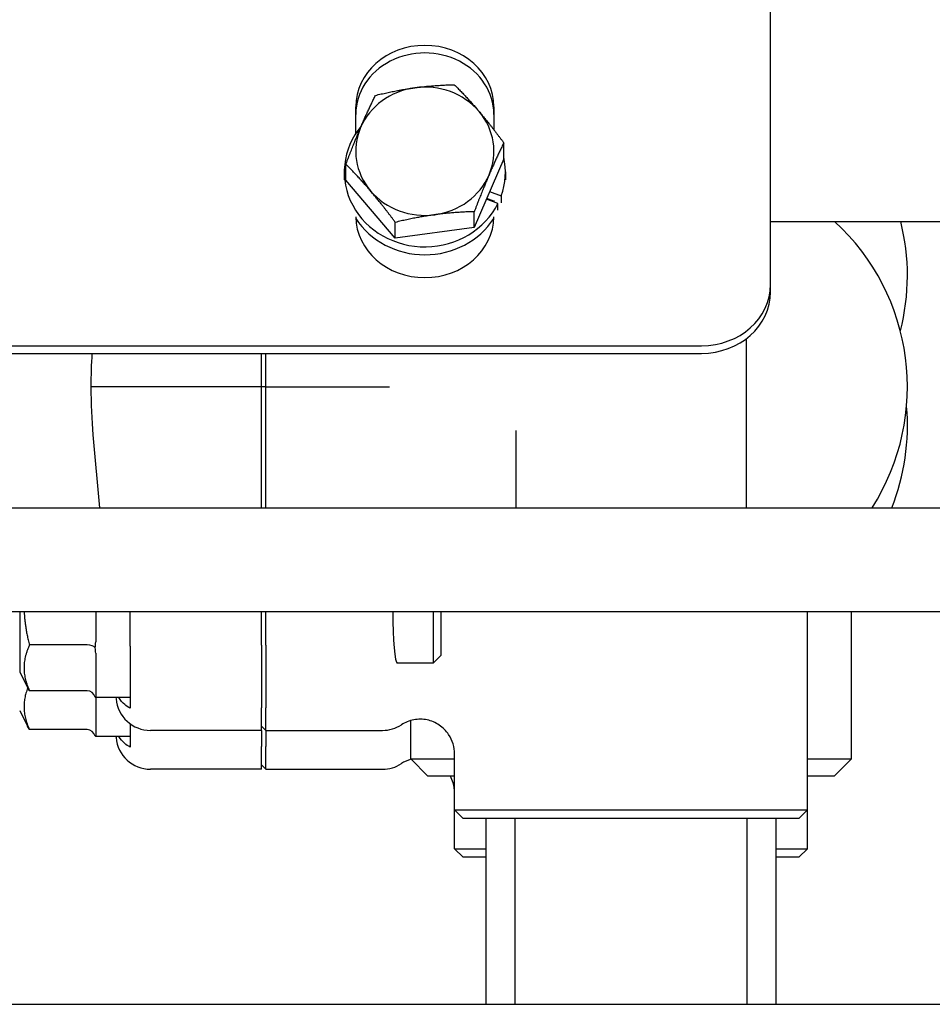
# Model space of a CAD drawing. Header units: inches. Extents: x 18 to 846, y -44 to 561.
# Tile 248 of 256: x 342.77 to 346.08, y 148.68 to 152.24. Entities that reach past the tile are written whole.
import ezdxf

# ---------------------------------------------------------------- set-up
doc = ezdxf.new("R2010")
doc.units = ezdxf.units.IN
doc.header["$LTSCALE"] = 24
doc.header["$MEASUREMENT"] = 0
doc.layers.add('Visible (ANSI)', color=7, linetype='Continuous', lineweight=30)

msp = doc.modelspace()

# ---------------------------------------------------------------- linework, layer by layer
at = {"layer": 'Visible (ANSI)'}
for p, q in [((345.49143, 151.28133), (345.49143, 152.35459)), ((343.99043, 151.8275), (343.99043, 151.92404)), ((344.49043, 151.92404), (344.49043, 151.84087)), ((344.52608, 151.73616), (344.52608, 151.79378)), ((344.52608, 151.73616), (344.41932, 151.48698)), ((343.95477, 151.65878), (343.95477, 151.7164)), ((343.94893, 151.68823), (343.94893, 151.6594)), ((344.53193, 151.68823), (344.53193, 151.6594)), ((344.13367, 151.44828), (343.95477, 151.65878)), ((344.5051, 151.57474), (344.46351, 151.59012)), ((344.49043, 151.58252), (344.46438, 151.59215)), ((344.47505, 151.61705), (344.51664, 151.60167)), ((344.51664, 151.60167), (344.51664, 151.57615)), ((344.49043, 151.58547), (344.49043, 151.58017)), ((344.5051, 151.55024), (344.5051, 151.57474)), ((344.41932, 151.48698), (344.41932, 151.54459)), ((344.13367, 151.44828), (344.13367, 151.5059)), ((344.41932, 151.48698), (344.13367, 151.44828)), ((345.49143, 151.50949), (349.67843, 151.50949)), ((345.49143, 151.25401), (345.49143, 151.28133)), ((328.74143, 151.05894), (345.24143, 151.05894)), ((345.40439, 150.4728), (345.40439, 151.08536)), ((328.74143, 151.03162), (345.24143, 151.03162)), ((343.64939, 150.91053), (343.64939, 151.03162)), ((343.66501, 150.91053), (343.66501, 151.03162)), ((343.14891, 150.91053), (343.03203, 150.91053)), ((343.64939, 150.91053), (343.14891, 150.91053)), ((343.66501, 150.91053), (343.64939, 150.91053)), ((343.64939, 150.4728), (343.64939, 150.91053)), ((343.66501, 150.4728), (343.66501, 150.91053)), ((343.66501, 150.91053), (343.98849, 150.91053)), ((343.98849, 150.91053), (344.1131, 150.91053)), ((343.03964, 150.73622), (343.06268, 150.4728)), ((344.56939, 150.75214), (344.56939, 150.4728)), ((330.95926, 150.4728), (347.89218, 150.4728)), ((330.95926, 150.0978), (347.89218, 150.0978)), ((342.77439, 150.0978), (342.77439, 149.87928)), ((343.04939, 150.0978), (343.04939, 149.98685)), ((343.17439, 149.97211), (343.17439, 150.0978)), ((343.64939, 149.97582), (343.64939, 150.0978)), ((343.66501, 149.97582), (343.66501, 150.0978)), ((344.27057, 150.0978), (344.27057, 149.91053)), ((344.29939, 149.93935), (344.29939, 150.0978)), ((345.62564, 149.37928), (345.62564, 150.0978)), ((345.78439, 149.56341), (345.78439, 150.0978)), ((343.01814, 149.97603), (342.80935, 149.97603)), ((343.17439, 149.97211), (343.17439, 149.8503)), ((343.64939, 149.97582), (343.64939, 149.74856)), ((343.66501, 149.97582), (343.66501, 149.74856)), ((343.04939, 149.94578), (343.04939, 149.78952)), ((344.29939, 149.93935), (344.27057, 149.91053)), ((342.77439, 149.87928), (342.80293, 149.82219)), ((344.27057, 149.91053), (344.1408, 149.91053)), ((343.01814, 149.81046), (342.80935, 149.81046)), ((343.17439, 149.83379), (343.17439, 149.76744)), ((343.04939, 149.78557), (343.04939, 149.78553)), ((343.17439, 149.78553), (343.04939, 149.78553)), ((343.04939, 149.78553), (343.04939, 149.64889)), ((343.12281, 149.78553), (343.12318, 149.78137)), ((342.77439, 149.73866), (342.80293, 149.68156)), ((343.64939, 149.66678), (343.64939, 149.74856)), ((343.66501, 149.66678), (343.66501, 149.74856)), ((344.18939, 149.56341), (344.18939, 149.70247)), ((343.01814, 149.66983), (342.80935, 149.66983)), ((343.17439, 149.69068), (343.17439, 149.62682)), ((343.64939, 149.66678), (343.24778, 149.66678)), ((343.66501, 149.66678), (343.64939, 149.68247)), ((343.64939, 149.66678), (343.64939, 149.60794)), ((343.66501, 149.66678), (344.08736, 149.66678)), ((343.66501, 149.66678), (343.66501, 149.60794)), ((343.04939, 149.64494), (343.04939, 149.64491)), ((343.17439, 149.64491), (343.04939, 149.64491)), ((343.12281, 149.64491), (343.12318, 149.64074)), ((343.64939, 149.52616), (343.64939, 149.60794)), ((343.66501, 149.52616), (343.66501, 149.60794)), ((344.18939, 149.56341), (344.34814, 149.56341)), ((344.25189, 149.50091), (344.18939, 149.56341)), ((344.34814, 149.37928), (344.34814, 149.58079)), ((345.62564, 149.56341), (345.78439, 149.56341)), ((345.72189, 149.50091), (345.78439, 149.56341)), ((343.64939, 149.52616), (343.24778, 149.52616)), ((343.66501, 149.52616), (343.64939, 149.54184)), ((343.66501, 149.52616), (344.08736, 149.52616)), ((344.34814, 149.50091), (344.25189, 149.50091)), ((345.72189, 149.50091), (345.62564, 149.50091)), ((344.34814, 149.37928), (345.62564, 149.37928)), ((344.37939, 149.34803), (344.34814, 149.37928)), ((344.34814, 149.23866), (344.34814, 149.37928)), ((345.59439, 149.34803), (345.62564, 149.37928)), ((345.62564, 149.23866), (345.62564, 149.37928)), ((345.59439, 149.34803), (344.37939, 149.34803)), ((344.46189, 148.67525), (344.46189, 149.34803)), ((344.56689, 148.67525), (344.56689, 149.34803)), ((345.40689, 148.67525), (345.40689, 149.34803)), ((345.51189, 148.67525), (345.51189, 149.34803)), ((344.34814, 149.23866), (344.46189, 149.23866)), ((344.37939, 149.20741), (344.34814, 149.23866)), ((345.51189, 149.23866), (345.62564, 149.23866)), ((345.59439, 149.20741), (345.62564, 149.23866)), ((344.46189, 149.20741), (344.37939, 149.20741)), ((345.59439, 149.20741), (345.51189, 149.20741)), ((340.61643, 148.67525), (347.92843, 148.67525))]:
    msp.add_line(p, q, dxfattribs=at)
for centre, radius, start, end in [((345.17439, 150.91053), 0.8125, 327.40163, 47.49171), ((345.18939, 151.31341), 0.7975, 345.44019, 14.23341), ((345.17439, 150.76991), 0.8125, 338.55118, 4.9645)]:
    msp.add_arc(centre, radius, start, end, dxfattribs=at)
for centre, major_axis, ratio, start_param, end_param in [((344.24043, 151.92404), (-0.25, 0), 0.88957, 3.1415927, 6.2831853), ((344.24043, 151.89673), (0.25, 0), 0.88957, 0, 3.1415927), ((344.24043, 151.76335), (-0.25, 0), 0.9290956, 4.8571512, 5.9043488), ((344.24043, 151.76335), (-0.25, 0), 0.9290956, 3.8099537, 4.8571512), ((344.24043, 151.76335), (0.25, 0), 0.9290956, 5.9043488, 6.9515463), ((344.24043, 151.68823), (-0.2915, 0), 0.9290956, 5.6212645, 8.9923995), ((344.24043, 151.76335), (-0.25, 0), 0.9290956, 5.9043488, 6.9515463), ((344.24043, 151.68823), (0.2915, 0), 0.9290956, 5.9578906, 6.4837672), ((344.24043, 151.76335), (0.25, 0), 0.9290956, 4.8571512, 5.9043488), ((344.24043, 151.76335), (0.25, 0), 0.9290956, 3.8099537, 4.8571512), ((344.24043, 151.52819), (0.25, 0), 0.88957, 3.1541029, 6.2706751), ((344.24043, 151.65938), (0.2915, 0), 0.9290956, 3.6829172, 5.7418608), ((345.24143, 151.28133), (0.25, 0), 0.88957, 4.712389, 6.2831853), ((345.24143, 151.25401), (0.25, 0), 0.88957, 4.712389, 6.2831853), ((344.1408, 150.09803), (0, -0.1875), 0.0874887, 4.7136255, 6.2831853), ((343.01814, 149.96078), (0.03125, 0), 0.4879975, 0.3466468, 1.5707963), ((343.01814, 149.77451), (0, -0.03595), 0.8693335, 1.9174431, 3.1415927), ((343.2477, 149.79226), (0.01094, -0.125), 0.9961657, 4.712389, 6.1962518), ((343.01814, 149.63389), (0, -0.03595), 0.8693335, 1.9174431, 3.1415927), ((344.08641, 149.79226), (0.08906, -0.08906), 0.9924325, 5.5015852, 6.0771383), ((343.2477, 149.65164), (0.01094, -0.125), 0.9961657, 4.712389, 6.1962518), ((344.08641, 149.65164), (0.08906, -0.08906), 0.9924325, 5.5015852, 6.0771383)]:
    msp.add_ellipse(centre, major_axis=major_axis, ratio=ratio, start_param=start_param, end_param=end_param, dxfattribs=at)
for points, weights in [([(344.06154, 151.96559), (344.13808, 151.98422), (344.20436, 151.9932)], [1, 1.0379548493, 1]), ([(344.20436, 151.9932), (344.27065, 152.00217), (344.34719, 152.00428)], [1, 1.0379548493, 1]), ([(344.34719, 152.00428), (344.39513, 151.95614), (344.43664, 151.90729)], [1, 1.0379548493, 1]), ([(344.00815, 151.84926), (344.03293, 151.90708), (344.06154, 151.96559)], [1, 1.0379548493, 1]), ([(344.43664, 151.90729), (344.47815, 151.85845), (344.52608, 151.79378)], [1, 1.0379548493, 1]), ([(343.95477, 151.7164), (343.98338, 151.79143), (344.00815, 151.84926)], [1, 1.0379548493, 1]), ([(344.52608, 151.79378), (344.49748, 151.73527), (344.4727, 151.67745)], [1, 1.0379548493, 1]), ([(344.04422, 151.61941), (344.00271, 151.66826), (343.95477, 151.7164)], [1, 1.0379548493, 1]), ([(344.4727, 151.67745), (344.44793, 151.61962), (344.41932, 151.54459)], [1, 1.0379548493, 1]), ([(344.13367, 151.5059), (344.08573, 151.57057), (344.04422, 151.61941)], [1, 1.0379548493, 1]), ([(344.27649, 151.53351), (344.21021, 151.52453), (344.13367, 151.5059)], [1, 1.0379548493, 1]), ([(344.41932, 151.54459), (344.34278, 151.54249), (344.27649, 151.53351)], [1, 1.0379548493, 1]), ([(342.7905, 150.0978), (342.793, 150.04117), (342.80935, 149.97603)], [1.12280973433, 1.11169921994, 1.04422863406]), ([(342.80935, 149.97603), (342.77327, 149.89325), (342.80935, 149.81046)], [1.04422863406, 1.20577136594, 1.04422863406]), ([(342.80351, 149.82104), (342.77572, 149.747), (342.80935, 149.66983)], [1.06735839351, 1.19323335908, 1.04422863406]), ([(342.80935, 149.81046), (342.8058, 149.81646), (342.80293, 149.82219)], [1.04422863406, 1.05817173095, 1.06970791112]), ([(343.17439, 149.76744), (343.17439, 149.757), (343.17439, 149.7467)], [0.999993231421, 0.999912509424, 0.999914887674]), ([(342.80935, 149.66983), (342.8058, 149.67583), (342.80293, 149.68156)], [1.04422863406, 1.05817173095, 1.06970791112]), ([(343.17439, 149.62682), (343.17439, 149.61637), (343.17439, 149.60607)], [0.999993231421, 0.999912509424, 0.999914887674])]:
    msp.add_rational_spline(points, weights, degree=2, dxfattribs=at)
for points in [[(343.03571, 151.03162), (343.03335, 150.9925), (343.03203, 150.95172), (343.03203, 150.91053)], [(343.03203, 150.91053), (343.03203, 150.85026), (343.03486, 150.79085), (343.03964, 150.73622)], [(343.04753, 149.96597), (343.0489, 149.97288), (343.04939, 149.98009), (343.04939, 149.98685)], [(343.04939, 149.94578), (343.04939, 149.95209), (343.0489, 149.95906), (343.04753, 149.96597)], [(343.17439, 149.8503), (343.17416, 149.84465), (343.17416, 149.83913), (343.17439, 149.83379)], [(343.04753, 149.78672), (343.0489, 149.78739), (343.04939, 149.78837), (343.04939, 149.78952)], [(343.04939, 149.78557), (343.04939, 149.78567), (343.0489, 149.78606), (343.04753, 149.78672)], [(343.04753, 149.6461), (343.0489, 149.64677), (343.04939, 149.64774), (343.04939, 149.64889)], [(343.04939, 149.64494), (343.04939, 149.64505), (343.0489, 149.64544), (343.04753, 149.6461)], [(344.19061, 149.56219), (344.17818, 149.55877), (344.16634, 149.55344), (344.1555, 149.54637)]]:
    msp.add_open_spline(points, degree=3, dxfattribs=at)
for points, knots in [([(343.17439, 149.7467), (343.16685, 149.75073), (343.16009, 149.75545), (343.14648, 149.76717), (343.1391, 149.77564), (343.13315, 149.78554)], [1.39731378, 1.39731378, 1.39731378, 1.39731378, 1.49356897, 1.49356897, 1.62731446, 1.62731446, 1.62731446, 1.62731446]), ([(344.34814, 149.58079), (344.34814, 149.58091), (344.34814, 149.58102), (344.3481, 149.59364), (344.34624, 149.60608), (344.33896, 149.63002), (344.33358, 149.64139), (344.3176, 149.66529), (344.30605, 149.67693), (344.27924, 149.69504), (344.26428, 149.70138), (344.23269, 149.70794), (344.21639, 149.70809), (344.18447, 149.70208), (344.16918, 149.69592), (344.1555, 149.687)], [-0.00086789, -0.00086789, -0.00086789, -0.00086789, 0, 0, 0.09531558, 0.09531558, 0.19062212, 0.19062212, 0.31443959, 0.31443959, 0.43721613, 0.43721613, 0.56039909, 0.56039909, 0.68483756, 0.68483756, 0.68483756, 0.68483756]), ([(343.17439, 149.60607), (343.16685, 149.6101), (343.16009, 149.61482), (343.14648, 149.62654), (343.1391, 149.63501), (343.13315, 149.64492)], [1.39731378, 1.39731378, 1.39731378, 1.39731378, 1.49356897, 1.49356897, 1.62731446, 1.62731446, 1.62731446, 1.62731446]), ([(344.34814, 149.44017), (344.34814, 149.44028), (344.34814, 149.44039), (344.3481, 149.45302), (344.34624, 149.46546), (344.34012, 149.48557), (344.33684, 149.49344), (344.33281, 149.50091)], [-0.00086789, -0.00086789, -0.00086789, -0.00086789, 0, 0, 0.09531558, 0.09531558, 0.16016632, 0.16016632, 0.16016632, 0.16016632])]:
    msp.add_open_spline(points, degree=3, knots=knots, dxfattribs=at)

doc.saveas('drawing.dxf')
